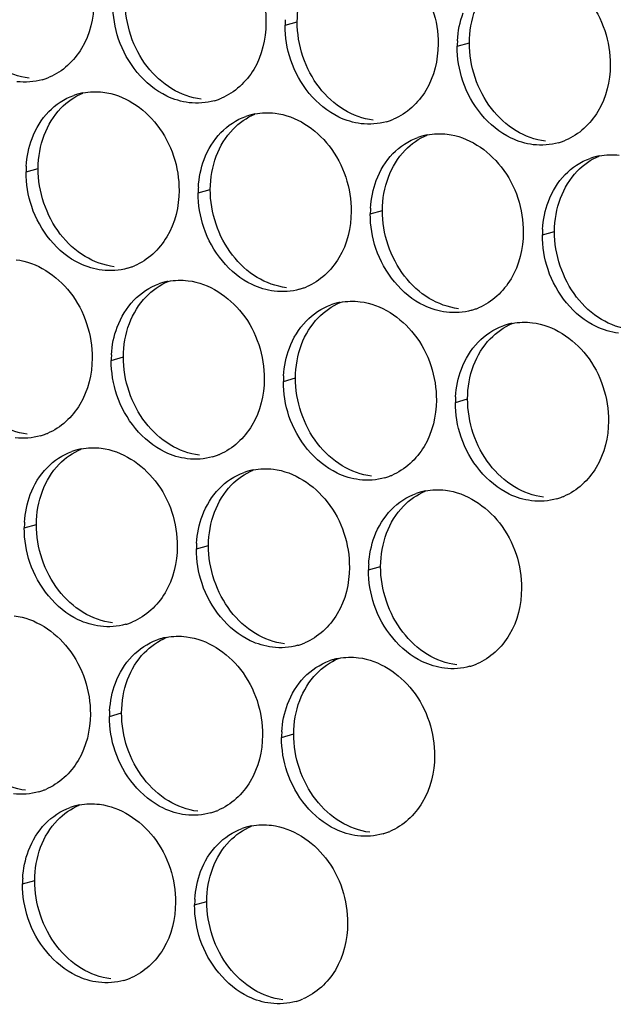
# Paper-space layout '45651_1_3' of a CAD drawing. Header units: millimetres. Extents: x -231 to 594, y 0 to 420.
# Tile 188 of 247: x 98.18 to 103.42, y 274.1 to 282.8. Entities that reach past the tile are written whole.
import ezdxf

# ---------------------------------------------------------------- set-up
doc = ezdxf.new("R2010")
doc.units = ezdxf.units.MM
doc.header["$LTSCALE"] = 32.67
doc.layers.add('02___PRT_ALL_AXES', color=7, linetype='CONTINUOUS')

psp = doc.layouts.new('45651_1_3')

# ---------------------------------------------------------------- linework, layer by layer
at = {"layer": '02___PRT_ALL_AXES', "color": 7, "linetype": 'CONTINUOUS'}
for p, q in [((100.5185, 282.7507), (100.6256, 282.7814)), ((102.038, 282.5653), (102.1452, 282.5959)), ((98.2313, 281.4565), (98.3385, 281.4872)), ((99.7509, 281.271), (99.8581, 281.3017)), ((101.2705, 281.0856), (101.3777, 281.1162)), ((102.7901, 280.9001), (102.8973, 280.9308)), ((98.9833, 279.7913), (99.0905, 279.822)), ((100.5029, 279.6059), (100.6101, 279.6365)), ((102.0225, 279.4204), (102.1297, 279.4511)), ((98.2158, 278.3116), (98.323, 278.3423)), ((99.7353, 278.1261), (99.8425, 278.1568)), ((101.2549, 277.9407), (101.3621, 277.9713)), ((98.9678, 276.6464), (99.075, 276.6771)), ((100.4874, 276.461), (100.5946, 276.4916)), ((98.2002, 275.1667), (98.3074, 275.1974)), ((99.7198, 274.9813), (99.827, 275.0119))]:
    psp.add_line(p, q, dxfattribs=at)
at = {"layer": '02___PRT_ALL_AXES', "color": 3, "linetype": 'CONTINUOUS'}
for centre, radius, start, end in [((101.4103, 282.7463), 0.8918, 176.51802, 179.71686), ((102.9299, 282.5609), 0.8918, 176.51802, 179.71686), ((98.2246, 282.7958), 0.5467, 285.94061, 289.76751), ((98.2241, 282.7972), 0.5481, 289.77289, 292.73686), ((98.8367, 281.6175), 0.5467, 105.94061, 109.76751), ((98.8381, 281.6125), 0.5519, 100.97724, 105.93831), ((99.7442, 282.6104), 0.5467, 285.94061, 289.76751), ((99.7437, 282.6117), 0.5481, 289.77289, 292.73686), ((100.3563, 281.432), 0.5467, 105.94061, 109.76751), ((100.3577, 281.427), 0.5519, 100.97724, 105.93831), ((101.2638, 282.4249), 0.5467, 285.94061, 289.76751), ((101.2633, 282.4262), 0.5481, 289.77289, 292.73686), ((101.8773, 281.2415), 0.5519, 100.97724, 105.93831), ((101.8759, 281.2466), 0.5467, 105.94061, 109.76751), ((102.7834, 282.2394), 0.5467, 285.94061, 289.76751), ((102.7828, 282.2407), 0.5481, 289.77289, 292.73686), ((103.3955, 281.0611), 0.5467, 105.94061, 109.76751), ((103.3969, 281.056), 0.5519, 100.97724, 105.93831), ((99.1231, 281.4521), 0.8918, 176.51802, 179.71686), ((100.6427, 281.2666), 0.8918, 176.51802, 179.71686), ((102.1623, 281.0812), 0.8918, 176.51802, 179.71686), ((103.6819, 280.8957), 0.8918, 176.51802, 179.71686), ((98.9766, 281.1307), 0.5467, 285.94061, 289.76751), ((98.9761, 281.132), 0.5481, 289.77289, 292.73686), ((99.5887, 279.9523), 0.5467, 105.94061, 109.76751), ((99.5901, 279.9473), 0.5519, 100.97724, 105.93831), ((100.4962, 280.9452), 0.5467, 285.94061, 289.76751), ((100.4957, 280.9465), 0.5481, 289.77289, 292.73686), ((101.1097, 279.7618), 0.5519, 100.97724, 105.93831), ((101.1083, 279.7668), 0.5467, 105.94061, 109.76751), ((102.0158, 280.7597), 0.5467, 285.94061, 289.76751), ((102.0153, 280.761), 0.5481, 289.77289, 292.73686), ((102.6279, 279.5814), 0.5467, 105.94061, 109.76751), ((102.6293, 279.5763), 0.5519, 100.97724, 105.93831), ((99.8751, 279.7869), 0.8918, 176.51802, 179.71686), ((101.3947, 279.6014), 0.8918, 176.51802, 179.71686), ((102.9143, 279.416), 0.8918, 176.51802, 179.71686), ((98.2091, 279.6509), 0.5467, 285.94061, 289.76751), ((98.2085, 279.6523), 0.5481, 289.77289, 292.73686), ((98.8226, 278.4676), 0.5519, 100.97724, 105.93831), ((98.8212, 278.4726), 0.5467, 105.94061, 109.76751), ((99.7287, 279.4655), 0.5467, 285.94061, 289.76751), ((99.7281, 279.4668), 0.5481, 289.77289, 292.73686), ((100.3408, 278.2871), 0.5467, 105.94061, 109.76751), ((100.3422, 278.2821), 0.5519, 100.97724, 105.93831), ((101.2482, 279.28), 0.5467, 285.94061, 289.76751), ((101.2477, 279.2813), 0.5481, 289.77289, 292.73686), ((101.8603, 278.1017), 0.5467, 105.94061, 109.76751), ((101.8618, 278.0966), 0.5519, 100.97724, 105.93831), ((102.7678, 279.0945), 0.5467, 285.94061, 289.76751), ((102.7673, 279.0958), 0.5481, 289.77289, 292.73686), ((99.1076, 278.3072), 0.8918, 176.51802, 179.71686), ((100.6272, 278.1217), 0.8918, 176.51802, 179.71686), ((102.1468, 277.9363), 0.8918, 176.51802, 179.71686), ((98.9611, 277.9858), 0.5467, 285.94061, 289.76751), ((98.9606, 277.9871), 0.5481, 289.77289, 292.73686), ((99.5732, 276.8074), 0.5467, 105.94061, 109.76751), ((99.5746, 276.8024), 0.5519, 100.97724, 105.93831), ((100.4807, 277.8003), 0.5467, 285.94061, 289.76751), ((100.4802, 277.8016), 0.5481, 289.77289, 292.73686), ((101.0928, 276.622), 0.5467, 105.94061, 109.76751), ((101.0942, 276.6169), 0.5519, 100.97724, 105.93831), ((102.0003, 277.6148), 0.5467, 285.94061, 289.76751), ((101.9997, 277.6161), 0.5481, 289.77289, 292.73686), ((99.8596, 276.642), 0.8918, 176.51802, 179.71686), ((101.3792, 276.4566), 0.8918, 176.51802, 179.71686), ((98.1935, 276.5061), 0.5467, 285.94061, 289.76751), ((98.193, 276.5074), 0.5481, 289.77289, 292.73686), ((98.8056, 275.3277), 0.5467, 105.94061, 109.76751), ((98.807, 275.3227), 0.5519, 100.97724, 105.93831), ((99.7131, 276.3206), 0.5467, 285.94061, 289.76751), ((99.7126, 276.3219), 0.5481, 289.77289, 292.73686), ((100.3252, 275.1422), 0.5467, 105.94061, 109.76751), ((100.3266, 275.1372), 0.5519, 100.97724, 105.93831), ((101.2327, 276.1351), 0.5467, 285.94061, 289.76751), ((101.2322, 276.1364), 0.5481, 289.77289, 292.73686), ((99.092, 275.1623), 0.8918, 176.51802, 179.71686), ((100.6116, 274.9768), 0.8918, 176.51802, 179.71686), ((98.9456, 274.8409), 0.5467, 285.94061, 289.76751), ((98.945, 274.8422), 0.5481, 289.77289, 292.73686), ((100.4651, 274.6554), 0.5467, 285.94061, 289.76751), ((100.4646, 274.6567), 0.5481, 289.77289, 292.73686)]:
    psp.add_arc(centre, radius, start, end, dxfattribs=at)
for points, knots in [([(99.6781, 283.64), (99.8624, 283.6175), (100.2258, 283.3764), (100.3506, 282.9754), (100.3496, 282.7714)], [0, 0, 0, 0, 0.476473, 1, 1, 1, 1]), ([(101.1977, 283.4545), (101.382, 283.432), (101.7454, 283.1909), (101.8702, 282.7899), (101.8692, 282.5859)], [0, 0, 0, 0, 0.476473, 1, 1, 1, 1]), ([(102.7173, 283.2691), (102.9016, 283.2466), (103.265, 283.0055), (103.3898, 282.6044), (103.3888, 282.4004)], [0, 0, 0, 0, 0.476473, 1, 1, 1, 1]), ([(98.83, 282.9568), (98.8293, 282.8155), (98.7663, 282.5393), (98.5538, 282.341), (98.4359, 282.2916)], [0, 0, 0, 0, 0.525086, 1, 1, 1, 1]), ([(100.3496, 282.7714), (100.3489, 282.6301), (100.2859, 282.3538), (100.0734, 282.1555), (99.9555, 282.1061)], [0, 0, 0, 0, 0.525086, 1, 1, 1, 1]), ([(99.6704, 282.0676), (99.6028, 282.0758), (99.3224, 282.1597), (99.1187, 282.4207), (99.0488, 282.6291)], [0, 0, 0, 0, 0.236458, 1, 1, 1, 1]), ([(101.8692, 282.5859), (101.8685, 282.4446), (101.8055, 282.1684), (101.593, 281.9701), (101.4751, 281.9207)], [0, 0, 0, 0, 0.525086, 1, 1, 1, 1]), ([(101.1899, 281.8821), (101.1224, 281.8903), (100.842, 281.9742), (100.6383, 282.2352), (100.5684, 282.4436)], [0, 0, 0, 0, 0.236458, 1, 1, 1, 1]), ([(103.3888, 282.4004), (103.3881, 282.2591), (103.3251, 281.9829), (103.1126, 281.7846), (102.9947, 281.7352)], [0, 0, 0, 0, 0.525086, 1, 1, 1, 1]), ([(102.7095, 281.6966), (102.6419, 281.7049), (102.3616, 281.7887), (102.1579, 282.0497), (102.088, 282.2581)], [0, 0, 0, 0, 0.236458, 1, 1, 1, 1]), ([(98.9106, 282.1603), (99.0949, 282.1378), (99.4582, 281.8967), (99.5831, 281.4956), (99.582, 281.2916)], [0, 0, 0, 0, 0.476473, 1, 1, 1, 1]), ([(100.4301, 281.9748), (100.6144, 281.9523), (100.9778, 281.7112), (101.1026, 281.3102), (101.1016, 281.1062)], [0, 0, 0, 0, 0.476473, 1, 1, 1, 1]), ([(101.9497, 281.7893), (102.134, 281.7669), (102.4974, 281.5257), (102.6222, 281.1247), (102.6212, 280.9207)], [0, 0, 0, 0, 0.476473, 1, 1, 1, 1]), ([(99.582, 281.2916), (99.5813, 281.1503), (99.5184, 280.8741), (99.3058, 280.6758), (99.188, 280.6264)], [0, 0, 0, 0, 0.525086, 1, 1, 1, 1]), ([(98.9028, 280.5879), (98.8352, 280.5961), (98.5548, 280.68), (98.3512, 280.941), (98.2812, 281.1494)], [0, 0, 0, 0, 0.236458, 1, 1, 1, 1]), ([(101.1016, 281.1062), (101.1009, 280.9649), (101.038, 280.6887), (100.8254, 280.4903), (100.7075, 280.441)], [0, 0, 0, 0, 0.525086, 1, 1, 1, 1]), ([(100.4224, 280.4024), (100.3548, 280.4106), (100.0744, 280.4945), (99.8708, 280.7555), (99.8008, 280.9639)], [0, 0, 0, 0, 0.236458, 1, 1, 1, 1]), ([(102.6212, 280.9207), (102.6205, 280.7794), (102.5575, 280.5032), (102.345, 280.3049), (102.2271, 280.2555)], [0, 0, 0, 0, 0.525086, 1, 1, 1, 1]), ([(101.942, 280.2169), (101.8744, 280.2252), (101.594, 280.309), (101.3903, 280.57), (101.3204, 280.7784)], [0, 0, 0, 0, 0.236458, 1, 1, 1, 1]), ([(98.143, 280.6806), (98.3273, 280.6581), (98.6907, 280.417), (98.8155, 280.0159), (98.8145, 279.8119)], [0, 0, 0, 0, 0.476473, 1, 1, 1, 1]), ([(103.4615, 280.0314), (103.394, 280.0397), (103.1136, 280.1235), (102.9099, 280.3845), (102.84, 280.5929)], [0, 0, 0, 0, 0.236458, 1, 1, 1, 1]), ([(99.6626, 280.4951), (99.8469, 280.4726), (100.2103, 280.2315), (100.3351, 279.8305), (100.3341, 279.6265)], [0, 0, 0, 0, 0.476473, 1, 1, 1, 1]), ([(101.1822, 280.3096), (101.3665, 280.2871), (101.7298, 280.046), (101.8547, 279.645), (101.8537, 279.441)], [0, 0, 0, 0, 0.476473, 1, 1, 1, 1]), ([(102.7017, 280.1242), (102.886, 280.1017), (103.2494, 279.8606), (103.3742, 279.4595), (103.3732, 279.2555)], [0, 0, 0, 0, 0.476473, 1, 1, 1, 1]), ([(98.8145, 279.8119), (98.8138, 279.6706), (98.7508, 279.3944), (98.5383, 279.1961), (98.4204, 279.1467)], [0, 0, 0, 0, 0.525086, 1, 1, 1, 1]), ([(100.3341, 279.6265), (100.3334, 279.4852), (100.2704, 279.209), (100.0579, 279.0106), (99.94, 278.9613)], [0, 0, 0, 0, 0.525086, 1, 1, 1, 1]), ([(99.6548, 278.9227), (99.5872, 278.9309), (99.3069, 279.0148), (99.1032, 279.2758), (99.0332, 279.4842)], [0, 0, 0, 0, 0.236458, 1, 1, 1, 1]), ([(101.8537, 279.441), (101.853, 279.2997), (101.79, 279.0235), (101.5774, 278.8252), (101.4596, 278.7758)], [0, 0, 0, 0, 0.525086, 1, 1, 1, 1]), ([(101.1744, 278.7372), (101.1068, 278.7454), (100.8264, 278.8293), (100.6228, 279.0903), (100.5528, 279.2987)], [0, 0, 0, 0, 0.236458, 1, 1, 1, 1]), ([(103.3732, 279.2555), (103.3725, 279.1142), (103.3096, 278.838), (103.097, 278.6397), (102.9792, 278.5903)], [0, 0, 0, 0, 0.525086, 1, 1, 1, 1]), ([(102.694, 278.5517), (102.6264, 278.56), (102.346, 278.6438), (102.1424, 278.9048), (102.0724, 279.1132)], [0, 0, 0, 0, 0.236458, 1, 1, 1, 1]), ([(98.895, 279.0154), (99.0793, 278.9929), (99.4427, 278.7518), (99.5675, 278.3508), (99.5665, 278.1468)], [0, 0, 0, 0, 0.476473, 1, 1, 1, 1]), ([(100.4146, 278.8299), (100.5989, 278.8074), (100.9623, 278.5663), (101.0871, 278.1653), (101.0861, 277.9613)], [0, 0, 0, 0, 0.476473, 1, 1, 1, 1]), ([(101.9342, 278.6445), (102.1185, 278.622), (102.4819, 278.3809), (102.6067, 277.9798), (102.6057, 277.7758)], [0, 0, 0, 0, 0.476473, 1, 1, 1, 1]), ([(99.5665, 278.1468), (99.5658, 278.0055), (99.5028, 277.7292), (99.2903, 277.5309), (99.1724, 277.4815)], [0, 0, 0, 0, 0.525086, 1, 1, 1, 1]), ([(98.8872, 277.443), (98.8197, 277.4512), (98.5393, 277.5351), (98.3356, 277.7961), (98.2657, 278.0045)], [0, 0, 0, 0, 0.236458, 1, 1, 1, 1]), ([(101.0861, 277.9613), (101.0854, 277.82), (101.0224, 277.5438), (100.8099, 277.3455), (100.692, 277.2961)], [0, 0, 0, 0, 0.525086, 1, 1, 1, 1]), ([(100.4068, 277.2575), (100.3393, 277.2657), (100.0589, 277.3496), (99.8552, 277.6106), (99.7853, 277.819)], [0, 0, 0, 0, 0.236458, 1, 1, 1, 1]), ([(102.6057, 277.7758), (102.605, 277.6345), (102.542, 277.3583), (102.3295, 277.16), (102.2116, 277.1106)], [0, 0, 0, 0, 0.525086, 1, 1, 1, 1]), ([(101.9264, 277.072), (101.8588, 277.0803), (101.5785, 277.1641), (101.3748, 277.4251), (101.3049, 277.6335)], [0, 0, 0, 0, 0.236458, 1, 1, 1, 1]), ([(98.1275, 277.5357), (98.3118, 277.5132), (98.6751, 277.2721), (98.7999, 276.871), (98.7989, 276.667)], [0, 0, 0, 0, 0.476473, 1, 1, 1, 1]), ([(99.647, 277.3502), (99.8313, 277.3277), (100.1947, 277.0866), (100.3195, 276.6856), (100.3185, 276.4816)], [0, 0, 0, 0, 0.476473, 1, 1, 1, 1]), ([(101.1666, 277.1648), (101.3509, 277.1423), (101.7143, 276.9012), (101.8391, 276.5001), (101.8381, 276.2961)], [0, 0, 0, 0, 0.476473, 1, 1, 1, 1]), ([(98.7989, 276.667), (98.7982, 276.5258), (98.7353, 276.2495), (98.5227, 276.0512), (98.4049, 276.0018)], [0, 0, 0, 0, 0.525086, 1, 1, 1, 1]), ([(100.3185, 276.4816), (100.3178, 276.3403), (100.2548, 276.0641), (100.0423, 275.8658), (99.9244, 275.8164)], [0, 0, 0, 0, 0.525086, 1, 1, 1, 1]), ([(99.6393, 275.7778), (99.5717, 275.786), (99.2913, 275.8699), (99.0877, 276.1309), (99.0177, 276.3393)], [0, 0, 0, 0, 0.236458, 1, 1, 1, 1]), ([(101.8381, 276.2961), (101.8374, 276.1548), (101.7744, 275.8786), (101.5619, 275.6803), (101.444, 275.6309)], [0, 0, 0, 0, 0.525086, 1, 1, 1, 1]), ([(101.1589, 275.5923), (101.0913, 275.6006), (100.8109, 275.6844), (100.6072, 275.9454), (100.5373, 276.1538)], [0, 0, 0, 0, 0.236458, 1, 1, 1, 1]), ([(98.8795, 275.8705), (99.0638, 275.848), (99.4272, 275.6069), (99.552, 275.2059), (99.551, 275.0019)], [0, 0, 0, 0, 0.476473, 1, 1, 1, 1]), ([(100.3991, 275.685), (100.5834, 275.6626), (100.9467, 275.4214), (101.0716, 275.0204), (101.0705, 274.8164)], [0, 0, 0, 0, 0.476473, 1, 1, 1, 1]), ([(99.551, 275.0019), (99.5503, 274.8606), (99.4873, 274.5844), (99.2747, 274.386), (99.1569, 274.3367)], [0, 0, 0, 0, 0.525086, 1, 1, 1, 1]), ([(98.8717, 274.2981), (98.8041, 274.3063), (98.5238, 274.3902), (98.3201, 274.6512), (98.2501, 274.8596)], [0, 0, 0, 0, 0.236458, 1, 1, 1, 1]), ([(101.0705, 274.8164), (101.0698, 274.6751), (101.0069, 274.3989), (100.7943, 274.2006), (100.6765, 274.1512)], [0, 0, 0, 0, 0.525086, 1, 1, 1, 1]), ([(100.3913, 274.1126), (100.3237, 274.1208), (100.0433, 274.2047), (99.8397, 274.4657), (99.7697, 274.6741)], [0, 0, 0, 0, 0.236458, 1, 1, 1, 1])]:
    psp.add_open_spline(points, degree=3, knots=knots, dxfattribs=at)
at = {"layer": '02___PRT_ALL_AXES', "color": 7, "linetype": 'CONTINUOUS'}
for points in [[(100.6256, 282.7814), (100.6261, 282.8812), (100.6434, 282.9826), (100.6785, 283.076)], [(99.3011, 282.3868), (99.1763, 282.5482), (99.1051, 282.7629), (99.1061, 282.9669)], [(102.1452, 282.5959), (102.1457, 282.6957), (102.163, 282.7972), (102.1981, 282.8905)], [(100.8207, 282.2013), (100.6959, 282.3627), (100.6246, 282.5774), (100.6256, 282.7814)], [(102.3403, 282.0159), (102.2155, 282.1772), (102.1442, 282.3919), (102.1452, 282.5959)], [(98.258, 282.2837), (98.1674, 282.2948), (98.0779, 282.3278), (97.9998, 282.3751)], [(99.5194, 282.1896), (99.4355, 282.2404), (99.3611, 282.3093), (99.3011, 282.3868)], [(98.5391, 282.019), (98.5935, 282.0753), (98.6603, 282.1221), (98.7326, 282.1524)], [(99.7776, 282.0982), (99.6869, 282.1093), (99.5975, 282.1423), (99.5194, 282.1896)], [(101.039, 282.0042), (100.9551, 282.055), (100.8807, 282.1238), (100.8207, 282.2013)], [(98.3914, 281.7818), (98.4242, 281.869), (98.4744, 281.952), (98.5391, 282.019)], [(100.0586, 281.8335), (100.1131, 281.8899), (100.1799, 281.9366), (100.2522, 281.9669)], [(101.2971, 281.9128), (101.2065, 281.9238), (101.1171, 281.9569), (101.039, 282.0042)], [(102.5586, 281.8187), (102.4747, 281.8695), (102.4003, 281.9383), (102.3403, 282.0159)], [(99.911, 281.5963), (99.9438, 281.6835), (99.9939, 281.7665), (100.0586, 281.8335)], [(102.8167, 281.7273), (102.7261, 281.7383), (102.6366, 281.7714), (102.5586, 281.8187)], [(98.3385, 281.4872), (98.339, 281.587), (98.3562, 281.6884), (98.3914, 281.7818)], [(101.5782, 281.648), (101.6327, 281.7044), (101.6995, 281.7512), (101.7718, 281.7814)], [(101.4306, 281.4108), (101.4634, 281.498), (101.5135, 281.581), (101.5782, 281.648)], [(99.8581, 281.3017), (99.8586, 281.4015), (99.8758, 281.5029), (99.911, 281.5963)], [(103.0978, 281.4626), (103.1522, 281.5189), (103.2191, 281.5657), (103.2913, 281.596)], [(98.5336, 280.9071), (98.4088, 281.0685), (98.3375, 281.2832), (98.3385, 281.4872)], [(102.9502, 281.2254), (102.983, 281.3125), (103.0331, 281.3956), (103.0978, 281.4626)], [(101.3777, 281.1162), (101.3782, 281.216), (101.3954, 281.3175), (101.4306, 281.4108)], [(100.0531, 280.7216), (99.9283, 280.883), (99.8571, 281.0977), (99.8581, 281.3017)], [(102.8973, 280.9308), (102.8977, 281.0305), (102.915, 281.132), (102.9502, 281.2254)], [(101.5727, 280.5362), (101.4479, 280.6975), (101.3767, 280.9122), (101.3777, 281.1162)], [(103.0923, 280.3507), (102.9675, 280.512), (102.8962, 280.7268), (102.8973, 280.9308)], [(98.7518, 280.7099), (98.668, 280.7607), (98.5936, 280.8295), (98.5336, 280.9071)], [(99.01, 280.6185), (98.9194, 280.6296), (98.8299, 280.6626), (98.7518, 280.7099)], [(100.2714, 280.5245), (100.1876, 280.5753), (100.1131, 280.6441), (100.0531, 280.7216)], [(99.2911, 280.3538), (99.3455, 280.4102), (99.4123, 280.4569), (99.4846, 280.4872)], [(100.5296, 280.4331), (100.439, 280.4441), (100.3495, 280.4772), (100.2714, 280.5245)], [(101.791, 280.339), (101.7071, 280.3898), (101.6327, 280.4586), (101.5727, 280.5362)], [(99.1434, 280.1166), (99.1762, 280.2038), (99.2264, 280.2868), (99.2911, 280.3538)], [(102.0492, 280.2476), (101.9585, 280.2586), (101.8691, 280.2917), (101.791, 280.339)], [(103.3106, 280.1535), (103.2267, 280.2043), (103.1523, 280.2731), (103.0923, 280.3507)], [(100.8107, 280.1683), (100.8651, 280.2247), (100.9319, 280.2715), (101.0042, 280.3017)], [(100.663, 279.9311), (100.6958, 280.0183), (100.746, 280.1013), (100.8107, 280.1683)], [(103.5687, 280.0621), (103.4781, 280.0732), (103.3887, 280.1062), (103.3106, 280.1535)], [(99.0905, 279.822), (99.091, 279.9218), (99.1083, 280.0232), (99.1434, 280.1166)], [(102.3302, 279.9829), (102.3847, 280.0392), (102.4515, 280.086), (102.5238, 280.1163)], [(102.1826, 279.7457), (102.2154, 279.8328), (102.2655, 279.9159), (102.3302, 279.9829)], [(100.6101, 279.6365), (100.6106, 279.7363), (100.6279, 279.8378), (100.663, 279.9311)], [(99.2856, 279.2419), (99.1608, 279.4033), (99.0895, 279.618), (99.0905, 279.822)], [(102.1297, 279.4511), (102.1302, 279.5508), (102.1474, 279.6523), (102.1826, 279.7457)], [(100.8052, 279.0564), (100.6804, 279.2178), (100.6091, 279.4325), (100.6101, 279.6365)], [(102.3248, 278.871), (102.1999, 279.0323), (102.1287, 279.2471), (102.1297, 279.4511)], [(98.2424, 279.1388), (98.1518, 279.1499), (98.0623, 279.1829), (97.9843, 279.2302)], [(99.5038, 279.0447), (99.42, 279.0955), (99.3456, 279.1644), (99.2856, 279.2419)], [(98.5235, 278.8741), (98.5779, 278.9305), (98.6448, 278.9772), (98.717, 279.0075)], [(99.762, 278.9534), (99.6714, 278.9644), (99.5819, 278.9974), (99.5038, 279.0447)], [(101.0234, 278.8593), (100.9396, 278.9101), (100.8652, 278.9789), (100.8052, 279.0564)], [(98.3759, 278.6369), (98.4087, 278.7241), (98.4588, 278.8071), (98.5235, 278.8741)], [(101.2816, 278.7679), (101.191, 278.7789), (101.1015, 278.812), (101.0234, 278.8593)], [(102.543, 278.6738), (102.4592, 278.7246), (102.3847, 278.7934), (102.3248, 278.871)], [(100.0431, 278.6886), (100.0975, 278.745), (100.1644, 278.7918), (100.2366, 278.822)], [(99.8954, 278.4514), (99.9283, 278.5386), (99.9784, 278.6216), (100.0431, 278.6886)], [(102.8012, 278.5824), (102.7106, 278.5935), (102.6211, 278.6265), (102.543, 278.6738)], [(98.323, 278.3423), (98.3235, 278.4421), (98.3407, 278.5435), (98.3759, 278.6369)], [(101.5627, 278.5031), (101.6171, 278.5595), (101.6839, 278.6063), (101.7562, 278.6366)], [(101.415, 278.2659), (101.4478, 278.3531), (101.498, 278.4362), (101.5627, 278.5031)], [(99.8425, 278.1568), (99.843, 278.2566), (99.8603, 278.3581), (99.8954, 278.4514)], [(98.518, 277.7622), (98.3932, 277.9236), (98.322, 278.1383), (98.323, 278.3423)], [(101.3621, 277.9713), (101.3626, 278.0711), (101.3799, 278.1726), (101.415, 278.2659)], [(100.0376, 277.5767), (99.9128, 277.7381), (99.8415, 277.9528), (99.8425, 278.1568)], [(101.5572, 277.3913), (101.4324, 277.5526), (101.3611, 277.7673), (101.3621, 277.9713)], [(98.7363, 277.565), (98.6524, 277.6158), (98.578, 277.6847), (98.518, 277.7622)], [(98.9944, 277.4736), (98.9038, 277.4847), (98.8144, 277.5177), (98.7363, 277.565)], [(100.2559, 277.3796), (100.172, 277.4304), (100.0976, 277.4992), (100.0376, 277.5767)], [(100.514, 277.2882), (100.4234, 277.2992), (100.3339, 277.3323), (100.2559, 277.3796)], [(101.7755, 277.1941), (101.6916, 277.2449), (101.6172, 277.3137), (101.5572, 277.3913)], [(99.2755, 277.2089), (99.33, 277.2653), (99.3968, 277.312), (99.4691, 277.3423)], [(99.1279, 276.9717), (99.1607, 277.0589), (99.2108, 277.1419), (99.2755, 277.2089)], [(102.0336, 277.1027), (101.943, 277.1138), (101.8535, 277.1468), (101.7755, 277.1941)], [(100.7951, 277.0234), (100.8496, 277.0798), (100.9164, 277.1266), (100.9886, 277.1569)], [(100.6475, 276.7862), (100.6803, 276.8734), (100.7304, 276.9564), (100.7951, 277.0234)], [(99.075, 276.6771), (99.0755, 276.7769), (99.0927, 276.8783), (99.1279, 276.9717)], [(100.5946, 276.4916), (100.5951, 276.5914), (100.6123, 276.6929), (100.6475, 276.7862)], [(99.27, 276.097), (99.1452, 276.2584), (99.074, 276.4731), (99.075, 276.6771)], [(100.7896, 275.9116), (100.6648, 276.0729), (100.5936, 276.2876), (100.5946, 276.4916)], [(98.2269, 275.9939), (98.1363, 276.005), (98.0468, 276.038), (97.9687, 276.0853)], [(99.4883, 275.8999), (99.4045, 275.9507), (99.33, 276.0195), (99.27, 276.097)], [(99.7465, 275.8085), (99.6559, 275.8195), (99.5664, 275.8526), (99.4883, 275.8999)], [(101.0079, 275.7144), (100.924, 275.7652), (100.8496, 275.834), (100.7896, 275.9116)], [(98.508, 275.7292), (98.5624, 275.7856), (98.6292, 275.8323), (98.7015, 275.8626)], [(98.3603, 275.492), (98.3931, 275.5792), (98.4433, 275.6622), (98.508, 275.7292)], [(101.266, 275.623), (101.1754, 275.634), (101.086, 275.6671), (101.0079, 275.7144)], [(100.0276, 275.5437), (100.082, 275.6001), (100.1488, 275.6469), (100.2211, 275.6771)], [(99.8799, 275.3065), (99.9127, 275.3937), (99.9629, 275.4767), (100.0276, 275.5437)], [(98.3074, 275.1974), (98.3079, 275.2972), (98.3252, 275.3986), (98.3603, 275.492)], [(99.827, 275.0119), (99.8275, 275.1117), (99.8447, 275.2132), (99.8799, 275.3065)], [(98.5025, 274.6173), (98.3777, 274.7787), (98.3064, 274.9934), (98.3074, 275.1974)], [(100.0221, 274.4318), (99.8973, 274.5932), (99.826, 274.8079), (99.827, 275.0119)], [(98.7207, 274.4201), (98.6369, 274.471), (98.5625, 274.5398), (98.5025, 274.6173)], [(98.9789, 274.3288), (98.8883, 274.3398), (98.7988, 274.3728), (98.7207, 274.4201)], [(100.2403, 274.2347), (100.1565, 274.2855), (100.082, 274.3543), (100.0221, 274.4318)], [(100.4985, 274.1433), (100.4079, 274.1543), (100.3184, 274.1874), (100.2403, 274.2347)]]:
    psp.add_open_spline(points, degree=3, dxfattribs=at)
at = {"layer": '02___PRT_ALL_AXES', "color": 3, "linetype": 'CONTINUOUS'}
for points in [[(99.0488, 282.6291), (99.0158, 282.7274), (98.9984, 282.8325), (98.9989, 282.9362)], [(102.0397, 282.615), (102.0447, 282.6983), (102.0616, 282.7818), (102.0909, 282.8599)], [(100.5684, 282.4436), (100.5354, 282.5419), (100.5179, 282.647), (100.5185, 282.7507)], [(102.088, 282.2581), (102.055, 282.3565), (102.0375, 282.4615), (102.038, 282.5653)], [(98.3748, 282.2701), (98.3028, 282.2496), (98.2251, 282.244), (98.1508, 282.253)], [(98.4319, 281.9883), (98.4927, 282.0513), (98.5694, 282.1024), (98.6518, 282.132)], [(98.733, 282.1543), (98.7912, 282.1656), (98.8518, 282.1675), (98.9106, 282.1603)], [(99.8944, 282.0847), (99.8223, 282.0641), (99.7447, 282.0585), (99.6704, 282.0676)], [(98.2842, 281.7511), (98.317, 281.8383), (98.3672, 281.9213), (98.4319, 281.9883)], [(100.2526, 281.9688), (100.3107, 281.9801), (100.3714, 281.982), (100.4301, 281.9748)], [(99.9514, 281.8028), (100.0123, 281.8658), (100.089, 281.9169), (100.1714, 281.9465)], [(101.4139, 281.8992), (101.3419, 281.8786), (101.2643, 281.873), (101.1899, 281.8821)], [(99.8038, 281.5656), (99.8366, 281.6528), (99.8867, 281.7358), (99.9514, 281.8028)], [(101.7722, 281.7834), (101.8303, 281.7946), (101.891, 281.7965), (101.9497, 281.7893)], [(98.2329, 281.5063), (98.238, 281.5895), (98.2548, 281.6731), (98.2842, 281.7511)], [(101.471, 281.6174), (101.5319, 281.6804), (101.6086, 281.7314), (101.691, 281.761)], [(102.9335, 281.7137), (102.8615, 281.6931), (102.7839, 281.6875), (102.7095, 281.6966)], [(101.3234, 281.3802), (101.3562, 281.4673), (101.4063, 281.5504), (101.471, 281.6174)], [(103.2918, 281.5979), (103.3499, 281.6092), (103.4105, 281.611), (103.4693, 281.6039)], [(99.7525, 281.3208), (99.7576, 281.404), (99.7744, 281.4876), (99.8038, 281.5656)], [(102.9906, 281.4319), (103.0515, 281.4949), (103.1282, 281.5459), (103.2106, 281.5756)], [(98.2812, 281.1494), (98.2482, 281.2477), (98.2308, 281.3528), (98.2313, 281.4565)], [(101.2721, 281.1353), (101.2772, 281.2185), (101.294, 281.3021), (101.3234, 281.3802)], [(102.843, 281.1947), (102.8758, 281.2818), (102.9259, 281.3649), (102.9906, 281.4319)], [(99.8008, 280.9639), (99.7678, 281.0622), (99.7504, 281.1673), (99.7509, 281.271)], [(102.7917, 280.9498), (102.7968, 281.0331), (102.8136, 281.1166), (102.843, 281.1947)], [(101.3204, 280.7784), (101.2874, 280.8767), (101.27, 280.9818), (101.2705, 281.0856)], [(102.84, 280.5929), (102.807, 280.6913), (102.7895, 280.7964), (102.7901, 280.9001)], [(99.1268, 280.605), (99.0548, 280.5844), (98.9771, 280.5788), (98.9028, 280.5879)], [(99.485, 280.4891), (99.5432, 280.5004), (99.6038, 280.5023), (99.6626, 280.4951)], [(99.1839, 280.3231), (99.2447, 280.3861), (99.3214, 280.4372), (99.4038, 280.4668)], [(100.6464, 280.4195), (100.5744, 280.3989), (100.4967, 280.3933), (100.4224, 280.4024)], [(99.0362, 280.0859), (99.069, 280.1731), (99.1192, 280.2561), (99.1839, 280.3231)], [(101.0046, 280.3037), (101.0628, 280.3149), (101.1234, 280.3168), (101.1822, 280.3096)], [(100.7035, 280.1377), (100.7643, 280.2006), (100.841, 280.2517), (100.9234, 280.2813)], [(102.166, 280.234), (102.094, 280.2134), (102.0163, 280.2078), (101.942, 280.2169)], [(100.5558, 279.9005), (100.5886, 279.9876), (100.6388, 280.0707), (100.7035, 280.1377)], [(102.5242, 280.1182), (102.5823, 280.1295), (102.643, 280.1313), (102.7017, 280.1242)], [(98.985, 279.8411), (98.99, 279.9243), (99.0068, 280.0079), (99.0362, 280.0859)], [(102.2231, 279.9522), (102.2839, 280.0152), (102.3606, 280.0662), (102.443, 280.0959)], [(100.5045, 279.6556), (100.5096, 279.7388), (100.5264, 279.8224), (100.5558, 279.9005)], [(102.0754, 279.715), (102.1082, 279.8021), (102.1584, 279.8852), (102.2231, 279.9522)], [(99.0332, 279.4842), (99.0002, 279.5825), (98.9828, 279.6876), (98.9833, 279.7913)], [(102.0241, 279.4701), (102.0292, 279.5534), (102.046, 279.6369), (102.0754, 279.715)], [(100.5528, 279.2987), (100.5198, 279.397), (100.5024, 279.5021), (100.5029, 279.6059)], [(102.0724, 279.1132), (102.0394, 279.2116), (102.022, 279.3167), (102.0225, 279.4204)], [(98.3592, 279.1253), (98.2872, 279.1047), (98.2096, 279.0991), (98.1352, 279.1081)], [(98.7175, 279.0094), (98.7756, 279.0207), (98.8362, 279.0226), (98.895, 279.0154)], [(98.4163, 278.8434), (98.4772, 278.9064), (98.5539, 278.9575), (98.6363, 278.9871)], [(99.8788, 278.9398), (99.8068, 278.9192), (99.7291, 278.9136), (99.6548, 278.9227)], [(98.2687, 278.6062), (98.3015, 278.6934), (98.3516, 278.7764), (98.4163, 278.8434)], [(100.2371, 278.8239), (100.2952, 278.8352), (100.3558, 278.8371), (100.4146, 278.8299)], [(99.9359, 278.6579), (99.9967, 278.7209), (100.0734, 278.772), (100.1559, 278.8016)], [(101.3984, 278.7543), (101.3264, 278.7337), (101.2487, 278.7281), (101.1744, 278.7372)], [(99.7882, 278.4207), (99.8211, 278.5079), (99.8712, 278.591), (99.9359, 278.6579)], [(101.7567, 278.6385), (101.8148, 278.6497), (101.8754, 278.6516), (101.9342, 278.6445)], [(98.2174, 278.3614), (98.2225, 278.4446), (98.2393, 278.5282), (98.2687, 278.6062)], [(101.4555, 278.4725), (101.5163, 278.5355), (101.593, 278.5865), (101.6754, 278.6162)], [(102.918, 278.5688), (102.846, 278.5483), (102.7683, 278.5426), (102.694, 278.5517)], [(99.737, 278.1759), (99.742, 278.2591), (99.7589, 278.3427), (99.7882, 278.4207)], [(101.3078, 278.2353), (101.3406, 278.3224), (101.3908, 278.4055), (101.4555, 278.4725)], [(98.2657, 278.0045), (98.2327, 278.1028), (98.2152, 278.2079), (98.2158, 278.3116)], [(101.2566, 277.9904), (101.2616, 278.0737), (101.2785, 278.1572), (101.3078, 278.2353)], [(99.7853, 277.819), (99.7523, 277.9173), (99.7348, 278.0224), (99.7353, 278.1261)], [(101.3049, 277.6335), (101.2718, 277.7319), (101.2544, 277.8369), (101.2549, 277.9407)], [(99.1112, 277.4601), (99.0392, 277.4395), (98.9616, 277.4339), (98.8872, 277.443)], [(99.4695, 277.3442), (99.5276, 277.3555), (99.5883, 277.3574), (99.647, 277.3502)], [(99.1683, 277.1782), (99.2292, 277.2412), (99.3059, 277.2923), (99.3883, 277.3219)], [(100.6308, 277.2746), (100.5588, 277.254), (100.4812, 277.2484), (100.4068, 277.2575)], [(99.0207, 276.941), (99.0535, 277.0282), (99.1036, 277.1112), (99.1683, 277.1782)], [(100.6879, 276.9928), (100.7488, 277.0558), (100.8255, 277.1068), (100.9079, 277.1365)], [(100.9891, 277.1588), (101.0472, 277.17), (101.1078, 277.1719), (101.1666, 277.1648)], [(102.1504, 277.0891), (102.0784, 277.0686), (102.0007, 277.0629), (101.9264, 277.072)], [(98.9694, 276.6962), (98.9745, 276.7794), (98.9913, 276.863), (99.0207, 276.941)], [(100.5403, 276.7556), (100.5731, 276.8427), (100.6232, 276.9258), (100.6879, 276.9928)], [(100.489, 276.5107), (100.4941, 276.594), (100.5109, 276.6775), (100.5403, 276.7556)], [(99.0177, 276.3393), (98.9847, 276.4376), (98.9673, 276.5427), (98.9678, 276.6464)], [(100.5373, 276.1538), (100.5043, 276.2521), (100.4869, 276.3572), (100.4874, 276.461)], [(98.3437, 275.9804), (98.2717, 275.9598), (98.194, 275.9542), (98.1197, 275.9633)], [(98.7019, 275.8645), (98.7601, 275.8758), (98.8207, 275.8777), (98.8795, 275.8705)], [(98.4008, 275.6985), (98.4616, 275.7615), (98.5383, 275.8126), (98.6207, 275.8422)], [(99.8633, 275.7949), (99.7913, 275.7743), (99.7136, 275.7687), (99.6393, 275.7778)], [(98.2531, 275.4613), (98.2859, 275.5485), (98.3361, 275.6315), (98.4008, 275.6985)], [(99.9204, 275.5131), (99.9812, 275.576), (100.0579, 275.6271), (100.1403, 275.6567)], [(100.2215, 275.6791), (100.2797, 275.6903), (100.3403, 275.6922), (100.3991, 275.685)], [(101.3828, 275.6094), (101.3108, 275.5888), (101.2332, 275.5832), (101.1589, 275.5923)], [(98.2019, 275.2165), (98.2069, 275.2997), (98.2237, 275.3833), (98.2531, 275.4613)], [(99.7727, 275.2759), (99.8055, 275.363), (99.8557, 275.4461), (99.9204, 275.5131)], [(99.7214, 275.031), (99.7265, 275.1142), (99.7433, 275.1978), (99.7727, 275.2759)], [(98.2501, 274.8596), (98.2171, 274.9579), (98.1997, 275.063), (98.2002, 275.1667)], [(99.7697, 274.6741), (99.7367, 274.7724), (99.7193, 274.8775), (99.7198, 274.9813)], [(99.0957, 274.3152), (99.0237, 274.2946), (98.946, 274.289), (98.8717, 274.2981)], [(100.6153, 274.1297), (100.5433, 274.1091), (100.4656, 274.1035), (100.3913, 274.1126)]]:
    psp.add_open_spline(points, degree=3, dxfattribs=at)

doc.saveas('drawing.dxf')
